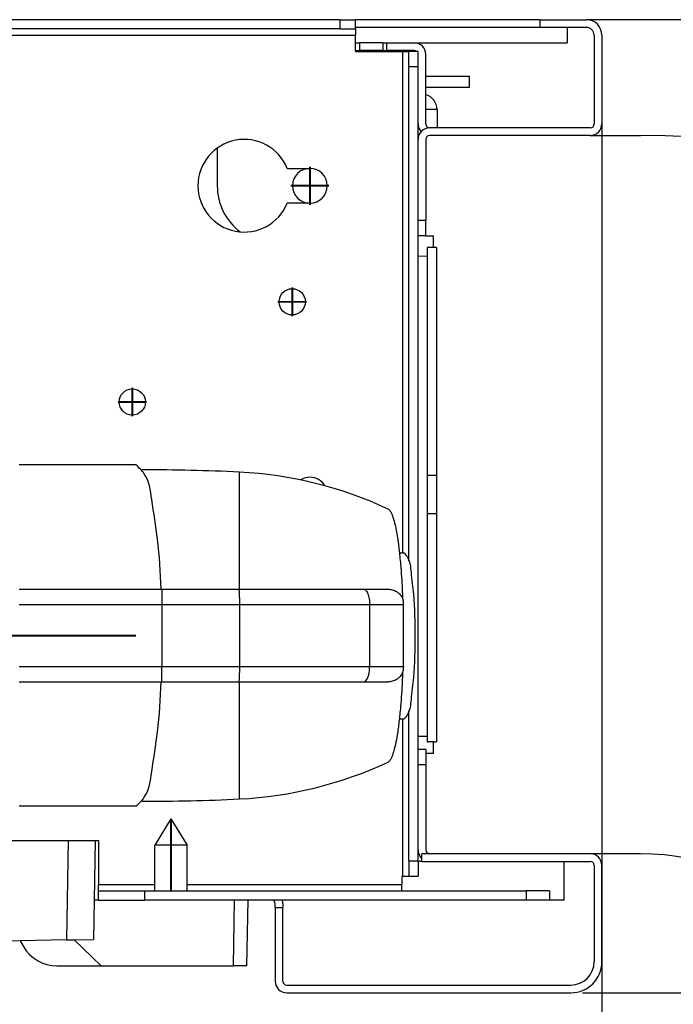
# Model space of a CAD drawing. Header units: inches. Extents: x -7205 to -1528, y -2875 to 5222.
# Tile 101 of 104: x -2359 to -2274, y 2972 to 3100. Entities that reach past the tile are written whole.
import ezdxf

# ---------------------------------------------------------------- set-up
doc = ezdxf.new("R2010")
doc.units = ezdxf.units.IN
doc.linetypes.add('DOT_CENTER', pattern=[14, 12, -1, 0, -1])
doc.layers.add('1', color=7, linetype='Continuous')
doc.styles.add('CONVERTER_11', font='txt.shx', dxfattribs={"width": 0.9})
doc.dimstyles.new('ME10_DIM_40', dxfattribs={"dimtxt": 20, "dimasz": 40, "dimexe": 2, "dimexo": 1.5, "dimgap": 8, "dimtad": 1, "dimdec": 0, "dimdsep": 46, "dimtxsty": 'CONVERTER_11', "dimsah": 1, "dimcen": 0.09, "dimclrd": 2, "dimclre": 2, "dimclrt": 2, "dimadec": 0, "dimazin": 0, "dimtfac": 1, "dimtdec": 4, "dimtix": 1, "dimtofl": 0, "dimtmove": 0, "dimatfit": 0, "dimfxl": 1, "dimtolj": 1, "dimtzin": 0, "dimarcsym": 0})
doc.dimstyles.new('ME10_DIM_43', dxfattribs={"dimtxt": 20, "dimasz": 40, "dimexe": 2, "dimexo": 1.5, "dimgap": 8, "dimtad": 1, "dimdec": 0, "dimdsep": 46, "dimtxsty": 'CONVERTER_11', "dimsah": 1, "dimcen": 0.09, "dimclrd": 2, "dimclre": 2, "dimclrt": 2, "dimadec": 0, "dimazin": 0, "dimtfac": 1, "dimtdec": 4, "dimtix": 1, "dimtofl": 0, "dimtmove": 0, "dimatfit": 0, "dimfxl": 1, "dimtolj": 1, "dimtzin": 0, "dimarcsym": 0})

# ---------------------------------------------------------------- blocks, each defined once
blk = doc.blocks.new('*D77')
at = {"layer": '1', "color": 2, "lineweight": -2, "transparency": 16777216}
for p, q in [((-2220.848466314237, 3099.578575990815), (-1965.02422826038, 3099.578575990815)), ((-2286.09919331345, 2973.578575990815), (-1965.02422826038, 2973.578575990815))]:
    blk.add_line(p, q, dxfattribs=at)
at = {"layer": 'Defpoints', "color": 0, "transparency": 16777216}
for p in [(-2222.348466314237, 3099.578575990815), (-2287.59919331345, 2973.578575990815), (-1967.02422826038, 2973.578575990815)]:
    blk.add_point(p, dxfattribs=at)
at = {"layer": '1', "color": 2, "transparency": 16777216, "insert": (-1967.02422826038, 3036.578575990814), "char_height": 20, "attachment_point": 5, "rotation": 90, "style": 'CONVERTER_11'}
blk.add_mtext('\\A1;126', dxfattribs=at)
blk = doc.blocks.new('*D80')
at = {"layer": '1', "color": 2, "lineweight": -2, "transparency": 16777216}
for p, q in [((-2283.59919331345, 3096.078575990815), (-2283.59919331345, 2798.02315287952)), ((-2092.799996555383, 2937.378575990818), (-2092.799996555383, 2798.02315287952)), ((-2243.59919331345, 2800.02315287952), (-2214.199594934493, 2800.02315287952)), ((-2132.799996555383, 2800.02315287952), (-2162.19959493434, 2800.02315287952))]:
    blk.add_line(p, q, dxfattribs=at)
at = {"layer": '1', "color": 2, "transparency": 16777216}
for points in [[(-2243.59919331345, 2806.689819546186), (-2243.59919331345, 2793.356486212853), (-2283.59919331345, 2800.02315287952)], [(-2132.799996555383, 2806.689819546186), (-2132.799996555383, 2793.356486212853), (-2092.799996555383, 2800.02315287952)]]:
    blk.add_solid(points, dxfattribs=at)
at = {"layer": 'Defpoints', "color": 0, "transparency": 16777216}
for p in [(-2283.59919331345, 3097.578575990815), (-2092.799996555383, 2938.878575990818), (-2283.59919331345, 2800.02315287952)]:
    blk.add_point(p, dxfattribs=at)
at = {"layer": '1', "color": 2, "transparency": 16777216, "insert": (-2188.199594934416, 2800.02315287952), "char_height": 20, "attachment_point": 5, "rotation": 0.00013888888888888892, "style": 'CONVERTER_11'}
blk.add_mtext('\\A1;191', dxfattribs=at)

msp = doc.modelspace()

# ---------------------------------------------------------------- linework, layer by layer
at = {"color": 7, "linetype": 'Continuous'}
for p, q in [((-2317.499193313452, 3099.578575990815), (-2367.892378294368, 3099.578575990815)), ((-2317.499193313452, 3099.578575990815), (-2367.892378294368, 3099.578575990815)), ((-2317.499193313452, 3099.578575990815), (-2367.892378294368, 3099.578575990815)), ((-2317.499193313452, 3099.578575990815), (-2315.499193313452, 3099.578575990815)), ((-2317.499193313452, 3099.578575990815), (-2315.499193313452, 3099.578575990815)), ((-2317.499193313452, 3099.578575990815), (-2315.499193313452, 3099.578575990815)), ((-2315.499193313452, 3098.378575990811), (-2315.499193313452, 3099.578575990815)), ((-2315.499193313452, 3098.378575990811), (-2315.499193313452, 3099.578575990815)), ((-2294.251990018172, 3099.578575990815), (-2315.499193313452, 3099.578575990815)), ((-2291.59919331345, 3099.578575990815), (-2294.251990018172, 3099.578575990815)), ((-2291.59919331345, 3098.578575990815), (-2291.59919331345, 3099.578575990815)), ((-2291.59919331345, 3099.578575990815), (-2285.59919331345, 3099.578575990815)), ((-2291.59919331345, 3099.578575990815), (-2285.59919331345, 3099.578575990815)), ((-2222.348466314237, 3099.578575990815), (-2285.59919331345, 3099.578575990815)), ((-2317.499193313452, 3098.378575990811), (-2402.845329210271, 3098.378575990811)), ((-2317.499193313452, 3098.378575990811), (-2315.499193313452, 3098.378575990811)), ((-2291.59919331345, 3098.578575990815), (-2315.499193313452, 3098.578575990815)), ((-2315.499193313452, 3098.378575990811), (-2315.499193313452, 3097.578575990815)), ((-2315.499193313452, 3098.378575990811), (-2315.499193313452, 3097.578575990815)), ((-2288.09919331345, 3098.578575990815), (-2291.59919331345, 3098.578575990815)), ((-2288.09919331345, 3098.578575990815), (-2291.59919331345, 3098.578575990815)), ((-2288.09919331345, 3098.578575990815), (-2288.09919331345, 3096.578575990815)), ((-2285.59919331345, 3098.578575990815), (-2288.09919331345, 3098.578575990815)), ((-2315.499193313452, 3096.578575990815), (-2315.499193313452, 3097.578575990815)), ((-2315.499193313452, 3096.578575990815), (-2315.499193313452, 3097.578575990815)), ((-2284.59919331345, 3097.578575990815), (-2284.59919331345, 3086.078575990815)), ((-2283.59919331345, 3097.578575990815), (-2283.59919331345, 3086.078575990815)), ((-2315.499193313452, 3096.578575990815), (-2314.999193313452, 3096.578575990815)), ((-2315.499193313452, 3095.578575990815), (-2315.499193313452, 3096.578575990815)), ((-2315.499193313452, 3096.578575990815), (-2314.999193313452, 3096.578575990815)), ((-2315.499193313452, 3095.578575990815), (-2315.499193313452, 3096.578575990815)), ((-2315.499193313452, 3095.578575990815), (-2315.499193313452, 3096.578575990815)), ((-2311.941007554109, 3096.578575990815), (-2314.999193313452, 3096.578575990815)), ((-2311.941007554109, 3096.578575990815), (-2314.999193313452, 3096.578575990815)), ((-2311.941007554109, 3096.578575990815), (-2311.441007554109, 3096.578575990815)), ((-2311.941007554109, 3096.578575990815), (-2311.441007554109, 3096.578575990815)), ((-2311.441007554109, 3096.578575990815), (-2307.899193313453, 3096.578575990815)), ((-2311.441007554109, 3096.578575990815), (-2307.899193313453, 3096.578575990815)), ((-2311.441007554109, 3095.578575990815), (-2311.441007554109, 3096.578575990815)), ((-2307.899193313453, 3096.578575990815), (-2288.09919331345, 3096.578575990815)), ((-2315.499193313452, 3095.478575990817), (-2315.499193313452, 3095.578575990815)), ((-2315.499193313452, 3095.578575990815), (-2314.999193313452, 3095.578575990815)), ((-2315.499193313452, 3095.478575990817), (-2315.499193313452, 3095.578575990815)), ((-2315.499193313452, 3095.478575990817), (-2309.399193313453, 3095.478575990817)), ((-2315.499193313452, 3095.478575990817), (-2309.399193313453, 3095.478575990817)), ((-2311.941007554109, 3095.578575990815), (-2314.999193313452, 3095.578575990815)), ((-2311.941007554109, 3095.578575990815), (-2311.441007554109, 3095.578575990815)), ((-2307.899193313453, 3095.578575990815), (-2311.441007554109, 3095.578575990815)), ((-2309.399193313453, 3095.478575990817), (-2308.599193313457, 3095.478575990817)), ((-2308.599193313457, 3093.478575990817), (-2308.599193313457, 3095.478575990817)), ((-2307.399193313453, 3095.478575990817), (-2308.599193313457, 3095.478575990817)), ((-2307.399193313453, 3095.078575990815), (-2307.399193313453, 3095.478575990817)), ((-2307.399193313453, 3093.478575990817), (-2307.399193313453, 3095.078575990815)), ((-2307.399193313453, 3093.478575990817), (-2307.399193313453, 3095.078575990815)), ((-2306.399193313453, 3086.078575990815), (-2306.399193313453, 3095.078575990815)), ((-2308.599193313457, 3029.498115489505), (-2308.599193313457, 3093.478575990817)), ((-2307.399193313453, 3086.078575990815), (-2307.399193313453, 3093.478575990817)), ((-2307.399193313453, 3086.078575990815), (-2307.399193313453, 3093.478575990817)), ((-2306.399193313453, 3092.28336105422), (-2300.799193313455, 3092.28336105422)), ((-2300.799193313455, 3092.28336105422), (-2300.799193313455, 3090.78336105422)), ((-2300.799193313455, 3090.78336105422), (-2306.399193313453, 3090.78336105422)), ((-2304.945005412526, 3087.935737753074), (-2304.945005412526, 3085.578575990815)), ((-2307.399193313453, 3084.578575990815), (-2307.399193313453, 3086.078575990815)), ((-2285.09919331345, 3085.578575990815), (-2305.899193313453, 3085.578575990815)), ((-2307.399193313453, 3084.078575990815), (-2307.399193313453, 3084.578575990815)), ((-2307.399193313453, 3084.578575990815), (-2307.31340687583, 3084.578575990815)), ((-2307.399193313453, 3084.078575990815), (-2307.399193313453, 3084.578575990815)), ((-2307.399193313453, 3084.578575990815), (-2307.31340687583, 3084.578575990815)), ((-2307.399193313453, 3084.078575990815), (-2307.399193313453, 3084.578575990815)), ((-2307.399193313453, 3084.578575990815), (-2307.31340687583, 3084.578575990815)), ((-2307.399193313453, 3084.078575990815), (-2307.399193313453, 3084.578575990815)), ((-2302.899193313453, 3084.578575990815), (-2305.899193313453, 3084.578575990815)), ((-2302.899193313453, 3084.578575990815), (-2305.899193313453, 3084.578575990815)), ((-2302.899193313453, 3084.578575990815), (-2305.899193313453, 3084.578575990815)), ((-2302.899193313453, 3084.578575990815), (-2305.899193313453, 3084.578575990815)), ((-2285.09919331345, 3084.578575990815), (-2302.899193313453, 3084.578575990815)), ((-2285.09919331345, 3084.578575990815), (-2302.899193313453, 3084.578575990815)), ((-2285.09919331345, 3084.578575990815), (-2302.899193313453, 3084.578575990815)), ((-2285.09919331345, 3084.578575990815), (-2302.899193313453, 3084.578575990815)), ((-2285.09919331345, 3084.578575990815), (-2278.59919331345, 3084.578575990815)), ((-2285.09919331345, 3084.578575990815), (-2278.59919331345, 3084.578575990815)), ((-2285.09919331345, 3084.578575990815), (-2278.59919331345, 3084.578575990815)), ((-2333.399193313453, 3082.950940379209), (-2333.399193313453, 3078.078575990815)), ((-2333.399193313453, 3082.950940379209), (-2333.399193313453, 3078.078575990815)), ((-2307.399193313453, 3082.878575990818), (-2307.399193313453, 3084.078575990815)), ((-2307.399193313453, 3082.878575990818), (-2307.399193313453, 3084.078575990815)), ((-2307.399193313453, 3082.878575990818), (-2307.399193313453, 3084.078575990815)), ((-2307.399193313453, 3082.878575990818), (-2307.399193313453, 3084.078575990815)), ((-2307.399193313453, 3082.878575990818), (-2307.399193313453, 3084.078575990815)), ((-2307.399193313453, 3073.578575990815), (-2307.399193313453, 3082.878575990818)), ((-2307.399193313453, 3073.578575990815), (-2307.399193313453, 3082.878575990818)), ((-2307.399193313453, 3073.578575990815), (-2307.399193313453, 3082.878575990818)), ((-2307.399193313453, 3073.578575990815), (-2307.399193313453, 3082.878575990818)), ((-2307.399193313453, 3073.578575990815), (-2307.399193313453, 3082.878575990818)), ((-2306.399193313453, 3084.078575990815), (-2306.399193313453, 3073.578575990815)), ((-2324.33560684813, 3080.328575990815), (-2321.399193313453, 3080.328575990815)), ((-2321.399193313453, 3075.828575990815), (-2324.33560684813, 3075.828575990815)), ((-2307.399193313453, 3071.578575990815), (-2307.399193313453, 3073.578575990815)), ((-2307.399193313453, 3071.578575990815), (-2307.399193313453, 3073.578575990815)), ((-2307.399193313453, 3071.578575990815), (-2307.399193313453, 3073.578575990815)), ((-2307.399193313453, 3071.578575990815), (-2307.399193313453, 3073.578575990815)), ((-2307.399193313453, 3071.578575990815), (-2307.399193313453, 3073.578575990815)), ((-2306.399193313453, 3071.578575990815), (-2306.399193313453, 3073.578575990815)), ((-2307.399193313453, 3068.979216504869), (-2307.399193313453, 3071.578575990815)), ((-2306.399193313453, 3071.578575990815), (-2307.399193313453, 3071.578575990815)), ((-2306.399193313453, 3071.578575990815), (-2307.399193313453, 3071.578575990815)), ((-2307.399193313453, 3068.979216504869), (-2307.399193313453, 3071.578575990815)), ((-2306.399193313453, 3071.578575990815), (-2307.399193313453, 3071.578575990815)), ((-2306.399193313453, 3071.578575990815), (-2305.399193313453, 3071.578575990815)), ((-2306.399193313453, 3071.578575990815), (-2305.399193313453, 3071.578575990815)), ((-2305.399193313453, 3070.078575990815), (-2305.399193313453, 3071.578575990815)), ((-2305.399193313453, 3070.078575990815), (-2305.399193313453, 3071.578575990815)), ((-2307.399193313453, 3068.979216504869), (-2306.199193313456, 3068.99585648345)), ((-2307.399193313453, 3006.778575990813), (-2307.399193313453, 3068.979216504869)), ((-2306.199193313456, 3070.078575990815), (-2306.199193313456, 3068.99585648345)), ((-2306.099193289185, 3070.078575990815), (-2306.199193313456, 3070.078575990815)), ((-2306.199193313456, 3070.078575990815), (-2306.199193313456, 3068.99585648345)), ((-2306.099193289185, 3070.078575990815), (-2306.199193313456, 3070.078575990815)), ((-2306.199193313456, 3068.99585648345), (-2306.199193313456, 3040.578575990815)), ((-2306.199193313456, 3068.99585648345), (-2306.199193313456, 3040.578575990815)), ((-2305.399193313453, 3070.078575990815), (-2306.099193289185, 3070.078575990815)), ((-2305.399193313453, 3070.078575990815), (-2306.099193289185, 3070.078575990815)), ((-2304.999193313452, 3070.078575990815), (-2305.399193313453, 3070.078575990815)), ((-2304.999193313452, 3070.078575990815), (-2304.999193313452, 3040.578575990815)), ((-2343.929806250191, 3041.933584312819), (-2359.02980625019, 3041.933584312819)), ((-2330.529806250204, 3025.83358431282), (-2330.529806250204, 3040.999633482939)), ((-2306.199193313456, 3040.578575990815), (-2306.199193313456, 3035.578575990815)), ((-2306.199193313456, 3040.578575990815), (-2306.199193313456, 3035.578575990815)), ((-2306.199193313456, 3040.578575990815), (-2304.999193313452, 3040.578575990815)), ((-2304.999193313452, 3040.578575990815), (-2304.999193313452, 3035.578575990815)), ((-2306.199193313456, 3035.578575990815), (-2306.199193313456, 3006.078575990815)), ((-2306.199193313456, 3035.578575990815), (-2306.199193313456, 3006.078575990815)), ((-2304.999193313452, 3035.578575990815), (-2306.199193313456, 3035.578575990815)), ((-2304.999193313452, 3035.578575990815), (-2304.999193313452, 3006.078575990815)), ((-2309.81214732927, 3030.535407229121), (-2309.185017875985, 3030.535407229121)), ((-2359.02980625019, 3025.83358431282), (-2340.657509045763, 3025.83358431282)), ((-2340.657509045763, 3025.83358431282), (-2340.583433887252, 3025.83358431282)), ((-2340.583433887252, 3025.83358431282), (-2330.624143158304, 3025.83358431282)), ((-2330.624143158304, 3025.83358431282), (-2330.529806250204, 3025.83358431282)), ((-2330.529806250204, 3025.83358431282), (-2314.451936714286, 3025.83358431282)), ((-2314.451936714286, 3025.83358431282), (-2311.300962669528, 3025.83358431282)), ((-2340.574974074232, 3023.83358431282), (-2340.574974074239, 3015.83358431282)), ((-2313.666177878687, 3023.83358431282), (-2313.666177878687, 3015.83358431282)), ((-2309.304087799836, 3015.83358431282), (-2309.304087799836, 3023.83358431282)), ((-2359.02980625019, 3013.83358431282), (-2340.657509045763, 3013.83358431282)), ((-2340.657509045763, 3013.83358431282), (-2340.583433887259, 3013.83358431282)), ((-2340.583433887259, 3013.83358431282), (-2330.624143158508, 3013.83358431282)), ((-2330.624143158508, 3013.83358431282), (-2330.529806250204, 3013.83358431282)), ((-2330.529806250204, 3013.83358431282), (-2314.451936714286, 3013.83358431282)), ((-2330.529806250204, 2998.667535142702), (-2330.529806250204, 3013.83358431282)), ((-2314.451936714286, 3013.83358431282), (-2311.300962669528, 3013.83358431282)), ((-2309.822838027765, 3009.035407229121), (-2309.185017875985, 3009.035407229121)), ((-2308.599193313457, 2990.678575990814), (-2308.599193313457, 3010.07269896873)), ((-2306.199193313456, 3006.778575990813), (-2307.399193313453, 3006.778575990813)), ((-2307.399193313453, 3005.078575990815), (-2307.399193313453, 3006.778575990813)), ((-2307.399193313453, 3005.078575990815), (-2307.399193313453, 3006.778575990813)), ((-2306.199193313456, 3006.078575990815), (-2306.099193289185, 3006.078575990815)), ((-2306.199193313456, 3006.078575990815), (-2306.099193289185, 3006.078575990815)), ((-2305.399193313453, 3006.078575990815), (-2306.099193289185, 3006.078575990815)), ((-2305.399193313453, 3006.078575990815), (-2306.099193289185, 3006.078575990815)), ((-2305.399193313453, 3004.578575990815), (-2305.399193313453, 3006.078575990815)), ((-2305.399193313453, 3006.078575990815), (-2304.999193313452, 3006.078575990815)), ((-2305.399193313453, 3004.578575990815), (-2305.399193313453, 3006.078575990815)), ((-2307.399193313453, 3004.578575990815), (-2307.399193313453, 3005.078575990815)), ((-2307.399193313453, 3004.578575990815), (-2307.399193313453, 3005.078575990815)), ((-2306.399193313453, 3005.078575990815), (-2307.399193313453, 3005.078575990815)), ((-2307.399193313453, 3004.578575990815), (-2307.399193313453, 3005.078575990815)), ((-2307.399193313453, 3003.078575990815), (-2307.399193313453, 3004.578575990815)), ((-2307.399193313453, 3003.078575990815), (-2307.399193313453, 3004.578575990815)), ((-2307.399193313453, 3003.078575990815), (-2307.399193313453, 3004.578575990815)), ((-2307.399193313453, 3003.078575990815), (-2307.399193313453, 3004.578575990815)), ((-2307.399193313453, 3003.078575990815), (-2307.399193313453, 3004.578575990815)), ((-2306.399193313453, 3005.078575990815), (-2306.399193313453, 3003.078575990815)), ((-2305.399193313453, 3004.578575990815), (-2306.399193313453, 3004.578575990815)), ((-2305.399193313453, 3004.578575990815), (-2306.399193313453, 3004.578575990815)), ((-2307.399193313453, 2993.278575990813), (-2307.399193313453, 3003.078575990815)), ((-2307.399193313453, 2993.278575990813), (-2307.399193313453, 3003.078575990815)), ((-2307.399193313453, 2993.278575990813), (-2307.399193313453, 3003.078575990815)), ((-2307.399193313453, 2993.278575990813), (-2307.399193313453, 3003.078575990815)), ((-2307.399193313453, 2993.278575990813), (-2307.399193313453, 3003.078575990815)), ((-2306.399193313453, 3003.078575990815), (-2306.399193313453, 2992.078575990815)), ((-2343.929806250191, 2997.733584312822), (-2359.02980625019, 2997.733584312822)), ((-2339.399193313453, 2996.078575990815), (-2341.499193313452, 2992.703572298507)), ((-2339.399193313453, 2996.078575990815), (-2337.299193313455, 2992.703572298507)), ((-2395.10288755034, 2993.278575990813), (-2352.783991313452, 2993.278575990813)), ((-2352.783991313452, 2993.278575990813), (-2352.701419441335, 2993.278575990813)), ((-2352.783991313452, 2993.278575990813), (-2352.701419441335, 2993.278575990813)), ((-2352.783991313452, 2993.278575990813), (-2352.701419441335, 2993.278575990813)), ((-2352.701419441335, 2993.278575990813), (-2349.201952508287, 2993.278575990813)), ((-2352.701419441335, 2993.278575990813), (-2349.201952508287, 2993.278575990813)), ((-2352.701419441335, 2993.278575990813), (-2349.201952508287, 2993.278575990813)), ((-2349.201952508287, 2993.278575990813), (-2349.33635650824, 2985.578575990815)), ((-2349.201952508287, 2993.278575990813), (-2348.783991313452, 2993.278575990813)), ((-2349.201952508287, 2993.278575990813), (-2348.783991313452, 2993.278575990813)), ((-2348.783991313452, 2993.278575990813), (-2348.783991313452, 2990.578575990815)), ((-2348.783991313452, 2993.278575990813), (-2348.783991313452, 2990.578575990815)), ((-2337.299193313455, 2992.703572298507), (-2341.499193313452, 2992.703572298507)), ((-2341.499193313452, 2986.778575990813), (-2341.499193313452, 2992.703572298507)), ((-2337.299193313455, 2986.778575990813), (-2337.299193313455, 2992.703572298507)), ((-2307.399193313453, 2992.078575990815), (-2307.399193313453, 2993.278575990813)), ((-2307.399193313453, 2992.078575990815), (-2307.399193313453, 2993.278575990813)), ((-2307.399193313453, 2992.078575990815), (-2307.399193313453, 2993.278575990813)), ((-2307.399193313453, 2992.078575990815), (-2307.399193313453, 2993.278575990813)), ((-2307.399193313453, 2992.078575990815), (-2307.399193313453, 2993.278575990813)), ((-2307.399193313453, 2991.578575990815), (-2307.399193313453, 2992.078575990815)), ((-2307.399193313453, 2991.578575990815), (-2307.399193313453, 2992.078575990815)), ((-2307.399193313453, 2991.578575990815), (-2307.399193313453, 2992.078575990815)), ((-2307.399193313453, 2991.578575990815), (-2307.399193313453, 2992.078575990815)), ((-2307.399193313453, 2991.578575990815), (-2307.313406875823, 2991.578575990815)), ((-2307.399193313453, 2991.578575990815), (-2307.313406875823, 2991.578575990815)), ((-2307.399193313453, 2991.578575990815), (-2307.313406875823, 2991.578575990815)), ((-2307.399193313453, 2990.678575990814), (-2307.399193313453, 2991.578575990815)), ((-2307.399193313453, 2991.578575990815), (-2307.313406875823, 2991.578575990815)), ((-2307.399193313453, 2990.678575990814), (-2307.399193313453, 2991.578575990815)), ((-2305.899193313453, 2991.578575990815), (-2306.899193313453, 2991.578575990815)), ((-2305.899193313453, 2991.578575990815), (-2306.899193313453, 2991.578575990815)), ((-2305.899193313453, 2991.578575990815), (-2306.899193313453, 2991.578575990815)), ((-2305.899193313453, 2991.578575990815), (-2306.899193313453, 2991.578575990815)), ((-2306.899193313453, 2990.578575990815), (-2306.899193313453, 2991.578575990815)), ((-2305.399193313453, 2991.578575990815), (-2305.899193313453, 2991.578575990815)), ((-2305.399193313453, 2991.578575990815), (-2305.899193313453, 2991.578575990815)), ((-2305.399193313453, 2991.578575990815), (-2305.899193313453, 2991.578575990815)), ((-2305.399193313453, 2991.578575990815), (-2305.899193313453, 2991.578575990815)), ((-2302.899193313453, 2991.578575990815), (-2305.399193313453, 2991.578575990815)), ((-2302.899193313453, 2991.578575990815), (-2305.399193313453, 2991.578575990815)), ((-2302.899193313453, 2991.578575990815), (-2305.399193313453, 2991.578575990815)), ((-2302.899193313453, 2991.578575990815), (-2305.399193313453, 2991.578575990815)), ((-2285.09919331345, 2991.578575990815), (-2302.899193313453, 2991.578575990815)), ((-2285.09919331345, 2991.578575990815), (-2302.899193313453, 2991.578575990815)), ((-2285.09919331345, 2991.578575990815), (-2302.899193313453, 2991.578575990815)), ((-2285.09919331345, 2991.578575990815), (-2302.899193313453, 2991.578575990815)), ((-2278.59919331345, 2991.578575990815), (-2285.09919331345, 2991.578575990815)), ((-2278.59919331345, 2991.578575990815), (-2285.09919331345, 2991.578575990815)), ((-2278.59919331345, 2991.578575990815), (-2285.09919331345, 2991.578575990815)), ((-2348.783991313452, 2990.578575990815), (-2348.783991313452, 2987.578575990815)), ((-2348.783991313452, 2990.578575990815), (-2348.783991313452, 2987.578575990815)), ((-2308.599193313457, 2990.678575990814), (-2308.59919331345, 2988.678575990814)), ((-2307.399193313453, 2990.678575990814), (-2307.399193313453, 2990.578575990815)), ((-2307.399193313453, 2990.678575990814), (-2307.399193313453, 2990.578575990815)), ((-2306.899193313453, 2990.578575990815), (-2307.399193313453, 2990.578575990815)), ((-2307.399193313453, 2990.578575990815), (-2307.399193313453, 2988.678575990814)), ((-2306.899193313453, 2990.578575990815), (-2307.399193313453, 2990.578575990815)), ((-2306.899193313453, 2990.578575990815), (-2305.899193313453, 2990.578575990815)), ((-2306.899193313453, 2990.578575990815), (-2305.899193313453, 2990.578575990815)), ((-2305.899193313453, 2990.578575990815), (-2305.399193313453, 2990.578575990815)), ((-2305.899193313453, 2990.578575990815), (-2305.399193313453, 2990.578575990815)), ((-2305.399193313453, 2990.578575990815), (-2302.899193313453, 2990.578575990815)), ((-2305.399193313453, 2990.578575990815), (-2302.899193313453, 2990.578575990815)), ((-2302.899193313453, 2990.578575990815), (-2288.48919331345, 2990.578575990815)), ((-2302.899193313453, 2990.578575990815), (-2288.48919331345, 2990.578575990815)), ((-2288.48919331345, 2985.578575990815), (-2288.48919331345, 2990.578575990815)), ((-2288.48919331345, 2990.578575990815), (-2285.09919331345, 2990.578575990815)), ((-2284.59919331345, 2990.078575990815), (-2284.59919331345, 2977.578575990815)), ((-2283.59919331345, 2977.578575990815), (-2283.59919331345, 2990.078575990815)), ((-2309.499193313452, 2988.678575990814), (-2309.399193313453, 2988.678575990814)), ((-2309.499193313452, 2988.678575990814), (-2309.499193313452, 2987.578575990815)), ((-2309.499193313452, 2988.678575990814), (-2309.399193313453, 2988.678575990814)), ((-2309.499193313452, 2988.678575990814), (-2309.499193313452, 2987.578575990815)), ((-2309.399193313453, 2988.678575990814), (-2308.59919331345, 2988.678575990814)), ((-2308.59919331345, 2988.678575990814), (-2307.399193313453, 2988.678575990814)), ((-2348.783991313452, 2986.778575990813), (-2348.783991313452, 2987.578575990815)), ((-2348.783991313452, 2986.778575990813), (-2348.783991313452, 2987.578575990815)), ((-2309.499193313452, 2986.778575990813), (-2309.499193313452, 2987.578575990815)), ((-2309.499193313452, 2986.778575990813), (-2309.499193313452, 2987.578575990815)), ((-2348.783991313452, 2986.778575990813), (-2342.783991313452, 2986.778575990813)), ((-2348.783991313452, 2985.578575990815), (-2348.783991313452, 2986.778575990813)), ((-2348.783991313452, 2985.578575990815), (-2348.783991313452, 2986.778575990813)), ((-2342.783991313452, 2986.778575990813), (-2309.499193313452, 2986.778575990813)), ((-2309.499193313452, 2986.778575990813), (-2293.399193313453, 2986.778575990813)), ((-2309.499193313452, 2986.778575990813), (-2293.399193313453, 2986.778575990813)), ((-2290.399193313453, 2986.778575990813), (-2293.399193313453, 2986.778575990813)), ((-2290.399193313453, 2986.778575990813), (-2293.399193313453, 2986.778575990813)), ((-2290.399193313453, 2986.778575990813), (-2290.399193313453, 2985.578575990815)), ((-2290.399193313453, 2986.778575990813), (-2290.399193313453, 2985.578575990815)), ((-2349.33635650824, 2985.578575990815), (-2349.425384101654, 2980.478188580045)), ((-2348.783991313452, 2985.578575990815), (-2349.33635650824, 2985.578575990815)), ((-2348.783991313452, 2985.578575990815), (-2349.33635650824, 2985.578575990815)), ((-2348.783991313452, 2985.578575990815), (-2344.699193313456, 2985.578575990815)), ((-2348.783991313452, 2985.578575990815), (-2344.699193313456, 2985.578575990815)), ((-2348.783991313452, 2985.578575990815), (-2344.699193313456, 2985.578575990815)), ((-2348.783991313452, 2985.578575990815), (-2344.699193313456, 2985.578575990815)), ((-2344.699193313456, 2985.578575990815), (-2343.952333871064, 2985.578575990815)), ((-2344.699193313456, 2985.578575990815), (-2343.952333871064, 2985.578575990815)), ((-2344.699193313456, 2985.578575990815), (-2343.952333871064, 2985.578575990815)), ((-2344.699193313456, 2985.578575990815), (-2343.952333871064, 2985.578575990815)), ((-2344.699193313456, 2985.578575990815), (-2343.952333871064, 2985.578575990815)), ((-2344.699193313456, 2985.578575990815), (-2343.952333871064, 2985.578575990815)), ((-2343.952333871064, 2985.578575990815), (-2342.783991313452, 2985.578575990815)), ((-2343.952333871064, 2985.578575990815), (-2342.783991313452, 2985.578575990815)), ((-2343.952333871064, 2985.578575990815), (-2342.783991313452, 2985.578575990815)), ((-2343.952333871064, 2985.578575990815), (-2342.783991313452, 2985.578575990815)), ((-2343.952333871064, 2985.578575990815), (-2342.783991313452, 2985.578575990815)), ((-2343.952333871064, 2985.578575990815), (-2342.783991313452, 2985.578575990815)), ((-2332.898660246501, 2985.578575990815), (-2342.783991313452, 2985.578575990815)), ((-2332.898660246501, 2985.578575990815), (-2342.783991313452, 2985.578575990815)), ((-2332.898660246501, 2985.578575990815), (-2342.783991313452, 2985.578575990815)), ((-2332.898660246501, 2985.578575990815), (-2342.783991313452, 2985.578575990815)), ((-2332.898660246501, 2985.578575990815), (-2342.783991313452, 2985.578575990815)), ((-2332.898660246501, 2985.578575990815), (-2342.783991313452, 2985.578575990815)), ((-2331.148926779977, 2985.578575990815), (-2332.898660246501, 2985.578575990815)), ((-2331.148926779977, 2985.578575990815), (-2332.898660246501, 2985.578575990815)), ((-2331.148926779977, 2985.578575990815), (-2332.898660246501, 2985.578575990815)), ((-2331.148926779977, 2985.578575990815), (-2332.898660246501, 2985.578575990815)), ((-2331.148926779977, 2985.578575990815), (-2332.898660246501, 2985.578575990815)), ((-2331.148926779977, 2985.578575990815), (-2332.898660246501, 2985.578575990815)), ((-2329.399193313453, 2985.578575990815), (-2331.148926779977, 2985.578575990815)), ((-2329.399193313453, 2985.578575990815), (-2331.148926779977, 2985.578575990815)), ((-2329.399193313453, 2985.578575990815), (-2331.148926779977, 2985.578575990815)), ((-2329.399193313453, 2985.578575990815), (-2331.148926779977, 2985.578575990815)), ((-2329.399193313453, 2985.578575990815), (-2331.148926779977, 2985.578575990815)), ((-2329.399193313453, 2985.578575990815), (-2331.148926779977, 2985.578575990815)), ((-2329.54756136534, 2977.078575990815), (-2329.399193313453, 2985.578575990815)), ((-2328.899193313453, 2985.578575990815), (-2329.399193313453, 2985.578575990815)), ((-2328.899193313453, 2985.578575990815), (-2329.399193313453, 2985.578575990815)), ((-2328.899193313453, 2985.578575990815), (-2329.399193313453, 2985.578575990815)), ((-2328.899193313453, 2985.578575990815), (-2329.399193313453, 2985.578575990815)), ((-2328.899193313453, 2985.578575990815), (-2329.399193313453, 2985.578575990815)), ((-2309.499193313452, 2985.578575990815), (-2328.899193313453, 2985.578575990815)), ((-2309.499193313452, 2985.578575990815), (-2328.899193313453, 2985.578575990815)), ((-2309.499193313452, 2985.578575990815), (-2328.899193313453, 2985.578575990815)), ((-2325.899193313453, 2984.598037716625), (-2325.899193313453, 2985.098037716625)), ((-2324.899193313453, 2985.098037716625), (-2324.899193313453, 2984.598037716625)), ((-2293.399193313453, 2985.578575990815), (-2309.499193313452, 2985.578575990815)), ((-2293.399193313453, 2985.578575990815), (-2309.499193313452, 2985.578575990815)), ((-2293.399193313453, 2985.578575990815), (-2309.499193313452, 2985.578575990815)), ((-2290.399193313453, 2985.578575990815), (-2293.399193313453, 2985.578575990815)), ((-2290.399193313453, 2985.578575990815), (-2293.399193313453, 2985.578575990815)), ((-2290.399193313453, 2985.578575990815), (-2293.399193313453, 2985.578575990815)), ((-2288.48919331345, 2985.578575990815), (-2290.399193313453, 2985.578575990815)), ((-2325.899193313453, 2984.598037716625), (-2325.899193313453, 2975.078575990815)), ((-2325.899193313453, 2984.598037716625), (-2324.899193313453, 2984.598037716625)), ((-2324.899193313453, 2975.078575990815), (-2324.899193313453, 2984.598037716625)), ((-2358.924807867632, 2980.312375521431), (-2658.768982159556, 2975.078575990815)), ((-2352.925917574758, 2980.417086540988), (-2358.924807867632, 2980.312375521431)), ((-2358.924807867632, 2980.312375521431), (-2358.501148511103, 2979.578575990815)), ((-2352.925917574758, 2980.417086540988), (-2351.912394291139, 2980.434777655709)), ((-2351.912394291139, 2980.434777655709), (-2349.425384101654, 2980.478188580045)), ((-2351.912394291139, 2980.434777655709), (-2348.436945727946, 2977.078575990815)), ((-2354.171021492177, 2977.078575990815), (-2348.436945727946, 2977.078575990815)), ((-2348.436945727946, 2977.078575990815), (-2331.297294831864, 2977.078575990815)), ((-2329.54756136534, 2977.078575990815), (-2331.297294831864, 2977.078575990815)), ((-2324.399193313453, 2974.578575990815), (-2287.59919331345, 2974.578575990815)), ((-2324.399193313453, 2973.578575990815), (-2287.59919331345, 2973.578575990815))]:
    msp.add_line(p, q, dxfattribs=at)
at = {"color": 126, "linetype": 'Continuous', "true_color": 0x008060}
for p, q in [((-2317.499193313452, 3098.378575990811), (-2317.499193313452, 3099.578575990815)), ((-2406.725990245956, 3097.578575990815), (-2315.499193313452, 3097.578575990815)), ((-2406.725990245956, 3097.578575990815), (-2315.499193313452, 3097.578575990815)), ((-2314.999193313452, 3096.578575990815), (-2314.999193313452, 3095.578575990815)), ((-2311.941007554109, 3096.578575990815), (-2311.941007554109, 3095.578575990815)), ((-2309.399193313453, 3095.478575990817), (-2309.399193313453, 3030.535407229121)), ((-2307.399193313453, 3093.478575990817), (-2308.599193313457, 3093.478575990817)), ((-2304.945005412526, 3087.935737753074), (-2306.399193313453, 3087.935737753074)), ((-2306.399193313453, 3073.578575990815), (-2307.399193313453, 3073.578575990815)), ((-2359.02980625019, 3023.83358431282), (-2340.574974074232, 3023.83358431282)), ((-2340.574974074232, 3023.83358431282), (-2330.529806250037, 3023.83358431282)), ((-2330.529806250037, 3023.83358431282), (-2313.666177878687, 3023.83358431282)), ((-2330.529806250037, 3023.83358431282), (-2330.529806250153, 3015.83358431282)), ((-2313.666177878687, 3023.83358431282), (-2309.304087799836, 3023.83358431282)), ((-2359.02980625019, 3015.83358431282), (-2340.574974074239, 3015.83358431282)), ((-2340.574974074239, 3015.83358431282), (-2330.529806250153, 3015.83358431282)), ((-2330.529806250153, 3015.83358431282), (-2313.666177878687, 3015.83358431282)), ((-2313.666177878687, 3015.83358431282), (-2309.304087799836, 3015.83358431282)), ((-2309.399193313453, 3009.035407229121), (-2309.399193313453, 2988.678575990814)), ((-2306.399193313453, 3003.078575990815), (-2307.399193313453, 3003.078575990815)), ((-2352.701419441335, 2993.278575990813), (-2352.925917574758, 2980.417086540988)), ((-2308.599193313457, 2990.678575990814), (-2307.399193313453, 2990.678575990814)), ((-2348.783991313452, 2987.578575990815), (-2341.499193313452, 2987.578575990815)), ((-2348.783991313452, 2987.578575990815), (-2341.499193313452, 2987.578575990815)), ((-2337.299193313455, 2987.578575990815), (-2328.899193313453, 2987.578575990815)), ((-2337.299193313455, 2987.578575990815), (-2328.899193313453, 2987.578575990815)), ((-2328.899193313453, 2987.578575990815), (-2309.499193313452, 2987.578575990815)), ((-2328.899193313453, 2987.578575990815), (-2309.499193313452, 2987.578575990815)), ((-2342.783991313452, 2985.578575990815), (-2342.783991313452, 2986.778575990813)), ((-2293.399193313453, 2986.778575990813), (-2293.399193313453, 2985.578575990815)), ((-2293.399193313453, 2986.778575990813), (-2293.399193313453, 2985.578575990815)), ((-2331.297294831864, 2977.078575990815), (-2331.148926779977, 2985.578575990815))]:
    msp.add_line(p, q, dxfattribs=at)
at = {"color": 7, "linetype": 'Continuous'}
for centre, radius in [((-2323.692036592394, 3063.043407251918), 1.69999999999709), ((-2323.692036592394, 3063.043407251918), 1.69999999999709), ((-2344.399193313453, 3050.078575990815), 1.699999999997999), ((-2344.399193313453, 3050.078575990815), 1.699999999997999)]:
    msp.add_circle(centre, radius, dxfattribs=at)
for centre, radius, start, end in [((-2285.59919331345, 3097.578575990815), 2, 0, 90), ((-2285.59919331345, 3097.578575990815), 1, 0, 90), ((-2307.899193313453, 3095.078575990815), 1.5, 0, 90), ((-2307.899193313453, 3095.078575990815), 0.5000000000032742, 53.13010235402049, 90), ((-2306.945005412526, 3087.935737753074), 2, 0, 74.16273282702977), ((-2305.899193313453, 3086.078575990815), 1.5, 180, 221.8103148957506), ((-2305.899193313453, 3084.078575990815), 1.5, 90, 180), ((-2305.899193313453, 3086.078575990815), 0.5, 180, 270), ((-2285.09919331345, 3086.078575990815), 0.5, 270, 0), ((-2285.09919331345, 3086.078575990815), 1.5, 270, 0), ((-2305.899193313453, 3084.078575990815), 0.5, 90, 180), ((-2278.59919331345, 2960.078575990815), 124.4999999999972, 0.598280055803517, 90), ((-2278.59919331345, 2960.078575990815), 124.4999999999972, 0.598280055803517, 90), ((-2278.59919331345, 2960.078575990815), 124.4999999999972, 0.598280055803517, 90), ((-2329.897755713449, 3078.078575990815), 5.999999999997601, 22.02431283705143, 337.9756871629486), ((-2321.399193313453, 3078.078575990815), 2.25, 90, 270), ((-2321.399193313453, 3078.078575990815), 2.25, 270, 90), ((-2321.399193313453, 3078.078575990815), 2.25, 270, 90), ((-2325.899193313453, 3078.078575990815), 7.5, 180, 232.8292667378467), ((-2325.899193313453, 3078.078575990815), 7.5, 180, 232.8292667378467), ((-2342.756878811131, 2786.623157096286), 254.6701651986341, 87.24809117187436, 90.0810606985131), ((-2333.137220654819, 2989.366377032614), 51.6990501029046, 64.98966459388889, 87.10909103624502), ((-2321.399193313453, 3038.078575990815), 2.25, 90, 122.2967317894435), ((-2321.399193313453, 3038.078575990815), 2.25, 90, 122.2967317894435), ((-2321.399193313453, 3038.078575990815), 2.2500000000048, 30.60706101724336, 90), ((-2321.399193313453, 3038.078575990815), 2.2500000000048, 30.60706101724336, 90), ((-2333.137220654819, 3050.300791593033), 51.69905010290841, 272.8909089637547, 295.0103354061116), ((-2342.756878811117, 3253.044011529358), 254.6701651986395, 269.9189393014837, 272.7519088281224), ((-2305.899193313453, 2992.078575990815), 1.5, 180, 228.1896851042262), ((-2305.899193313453, 2992.078575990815), 0.5, 180, 270), ((-2285.09919331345, 2990.078575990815), 1.5, 0, 90), ((-2278.59919331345, 2960.078575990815), 31.49999999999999, 2.36525946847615, 90), ((-2278.59919331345, 2960.078575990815), 31.49999999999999, 2.36525946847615, 90), ((-2278.59919331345, 2960.078575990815), 31.49999999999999, 2.36525946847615, 90), ((-2285.09919331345, 2990.078575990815), 0.5, 0, 90), ((-2326.399193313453, 2985.098037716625), 0.5, 0, 73.96155898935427), ((-2326.399193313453, 2985.098037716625), 1.5, 0, 18.684627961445), ((-2354.171021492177, 2982.078575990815), 5.000000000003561, 209.9999999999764, 270), ((-2287.59919331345, 2977.578575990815), 4, 270, 0), ((-2287.59919331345, 2977.578575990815), 3, 270, 0), ((-2324.399193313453, 2975.078575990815), 1.5, 180, 270), ((-2324.399193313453, 2975.078575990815), 0.5, 180, 270)]:
    msp.add_arc(centre, radius, start, end, dxfattribs=at)
for points in [[(-2340.657509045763, 3025.83358431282), (-2341.121571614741, 3032.292231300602), (-2341.877790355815, 3037.454736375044), (-2342.847499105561, 3040.783951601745), (-2343.929806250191, 3041.933584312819)], [(-2311.27980625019, 3036.217686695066), (-2311.109241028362, 3036.08340954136), (-2310.898517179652, 3035.76264961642), (-2310.657457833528, 3035.172479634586), (-2310.368716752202, 3034.110899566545), (-2310.103938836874, 3032.720286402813), (-2309.868829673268, 3031.029731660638), (-2309.669273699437, 3029.080463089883), (-2309.540383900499, 3027.395629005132), (-2309.451130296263, 3025.865649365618), (-2309.393789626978, 3024.578080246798)], [(-2309.185017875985, 3030.535407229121), (-2308.715313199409, 3029.880919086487), (-2308.308076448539, 3028.031986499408), (-2308.001146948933, 3025.16040722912), (-2307.818024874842, 3019.785407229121), (-2308.001146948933, 3014.41040722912), (-2308.308076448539, 3011.538827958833), (-2308.715313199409, 3009.689895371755), (-2309.185017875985, 3009.035407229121)], [(-2340.583433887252, 3025.83358431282), (-2340.583127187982, 3025.829283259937), (-2340.582346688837, 3025.809503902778), (-2340.581301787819, 3025.763931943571), (-2340.580201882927, 3025.682253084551), (-2340.57900198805, 3025.537773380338), (-2340.578091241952, 3025.385026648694), (-2340.577460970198, 3025.250743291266), (-2340.576404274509, 3024.947114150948), (-2340.575620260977, 3024.600878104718), (-2340.575137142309, 3024.224743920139), (-2340.574974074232, 3023.83358431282)], [(-2314.451936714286, 3025.83358431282), (-2314.27169770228, 3025.780876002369), (-2314.14991186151, 3025.681366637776), (-2313.993093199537, 3025.459620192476), (-2313.896001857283, 3025.249842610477), (-2313.798305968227, 3024.946436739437), (-2313.72585297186, 3024.600376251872), (-2313.687145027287, 3024.29399533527), (-2313.666177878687, 3023.83358431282)], [(-2311.300962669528, 3025.83358431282), (-2310.992424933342, 3025.812716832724), (-2310.733976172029, 3025.760789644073), (-2310.447081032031, 3025.661077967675), (-2310.186436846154, 3025.524564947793), (-2309.904804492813, 3025.312601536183), (-2309.717417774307, 3025.118651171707), (-2309.558130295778, 3024.9008637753), (-2309.393789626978, 3024.578080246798)], [(-2309.393789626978, 3024.578080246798), (-2309.375984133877, 3024.516458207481), (-2309.355298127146, 3024.425831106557), (-2309.334672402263, 3024.303496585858), (-2309.323451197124, 3024.212760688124), (-2309.31295802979, 3024.093555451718), (-2309.306064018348, 3023.957326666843), (-2309.304114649, 3023.848041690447), (-2309.304111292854, 3023.846234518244), (-2309.304087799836, 3023.83358431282)], [(-2340.583433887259, 3013.83358431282), (-2340.581351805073, 3013.91372807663), (-2340.580201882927, 3013.98491554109), (-2340.578511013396, 3014.20640591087), (-2340.577460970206, 3014.416425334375), (-2340.576404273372, 3014.720054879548), (-2340.575620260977, 3015.066290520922), (-2340.575137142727, 3015.442424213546), (-2340.574974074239, 3015.83358431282)], [(-2314.451936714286, 3013.83358431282), (-2314.297795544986, 3013.871973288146), (-2314.14991186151, 3013.985801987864), (-2313.99309319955, 3014.207548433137), (-2313.896001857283, 3014.417326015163), (-2313.814305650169, 3014.661943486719), (-2313.72585297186, 3015.066792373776), (-2313.687145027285, 3015.373173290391), (-2313.666177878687, 3015.83358431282)], [(-2309.304087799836, 3015.83358431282), (-2309.304091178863, 3015.831770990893), (-2309.304114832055, 3015.819077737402), (-2309.306558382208, 3015.695310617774), (-2309.312960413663, 3015.573579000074), (-2309.323440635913, 3015.454506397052), (-2309.334648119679, 3015.363844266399), (-2309.356334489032, 3015.236179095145), (-2309.393789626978, 3015.089088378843)], [(-2309.393789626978, 3015.089088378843), (-2309.533358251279, 3014.806614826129), (-2309.71690894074, 3014.549121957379), (-2309.904547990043, 3014.35479866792), (-2310.186861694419, 3014.142339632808), (-2310.447481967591, 3014.005916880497), (-2310.734338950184, 3013.906282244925), (-2311.006398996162, 3013.852573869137), (-2311.300962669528, 3013.83358431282)], [(-2309.393789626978, 3015.089088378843), (-2309.451099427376, 3013.802129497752), (-2309.540287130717, 3012.272996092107), (-2309.669064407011, 3010.589103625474), (-2309.868580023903, 3008.639527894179), (-2310.103654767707, 3006.948633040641), (-2310.332272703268, 3005.721524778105), (-2310.657529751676, 3004.494475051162), (-2310.898572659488, 3003.904411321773), (-2311.109273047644, 3003.583723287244), (-2311.27980625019, 3003.449481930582)], [(-2343.929806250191, 2997.733584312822), (-2342.847499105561, 2998.883217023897), (-2341.877790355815, 3002.2124322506), (-2341.121571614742, 3007.374937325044), (-2340.657509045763, 3013.83358431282)]]:
    msp.add_spline(points, degree=3, dxfattribs=at)
at = {"color": 126, "linetype": 'Continuous', "true_color": 0x008060}
for points in [[(-2330.624143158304, 3025.83358431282), (-2330.61827945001, 3025.82471078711), (-2330.604416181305, 3025.782205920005), (-2330.588145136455, 3025.682243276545), (-2330.574756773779, 3025.537620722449), (-2330.564598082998, 3025.384829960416), (-2330.557575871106, 3025.250728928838), (-2330.547715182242, 3025.005997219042), (-2330.541061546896, 3024.780980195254), (-2330.537024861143, 3024.60086734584), (-2330.531628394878, 3024.224770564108), (-2330.529806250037, 3023.83358431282)], [(-2330.529806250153, 3015.83358431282), (-2330.531628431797, 3015.44239414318), (-2330.537025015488, 3015.066293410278), (-2330.542187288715, 3014.843111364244), (-2330.547723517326, 3014.66092510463), (-2330.553048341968, 3014.518956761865), (-2330.557576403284, 3014.416428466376), (-2330.56459870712, 3014.282327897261), (-2330.574757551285, 3014.129537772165), (-2330.588146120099, 3013.984916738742), (-2330.597252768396, 3013.916559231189), (-2330.609367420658, 3013.858257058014), (-2330.624143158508, 3013.83358431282)]]:
    msp.add_spline(points, degree=3, dxfattribs=at)
at = {"layer": '1', "color": 30, "linetype": 'DOT_CENTER', "true_color": 0xff8000, "const_width": 0.25}
for points in [[(-2321.399193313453, 3080.553575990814), (-2321.399193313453, 3075.603575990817)], [(-2318.924193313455, 3078.078575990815), (-2323.874193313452, 3078.078575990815)], [(-2323.692036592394, 3064.913407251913), (-2323.692036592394, 3061.173407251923)], [(-2321.822036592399, 3063.043407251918), (-2325.56203659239, 3063.043407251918)], [(-2344.399193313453, 3051.948575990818), (-2344.399193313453, 3048.208575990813)], [(-2342.52919331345, 3050.078575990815), (-2346.269193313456, 3050.078575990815)], [(-2343.929806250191, 3019.833584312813), (-2370.928492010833, 3019.833584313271)], [(-2339.399193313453, 2996.078575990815), (-2339.399193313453, 2986.778575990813)]]:
    msp.add_lwpolyline(points, dxfattribs=at)

# ---------------------------------------------------------------- dimensions: what is measured, and where the dimension line sits
at = {"layer": '1'}
dim = msp.add_linear_dim(base=(-1967.02422826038, 2973.578575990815), p1=(-2222.348466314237, 3099.578575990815), p2=(-2287.59919331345, 2973.578575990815), angle=90, dimstyle='ME10_DIM_40', dxfattribs=at)
dim.commit()
dim.dimension.update_dxf_attribs({"geometry": '*D77', "text_midpoint": (-1967.02422826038, 3036.578575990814), "text_rotation": 90})
dim = msp.add_linear_dim(base=(-2283.59919331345, 2800.02315287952), p1=(-2092.799996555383, 2938.878575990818), p2=(-2283.59919331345, 3097.578575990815), dimstyle='ME10_DIM_43', dxfattribs=at)
dim.commit()
dim.dimension.update_dxf_attribs({"geometry": '*D80', "text_midpoint": (-2188.199594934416, 2800.02315287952), "text_rotation": 0.0001388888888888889})

doc.saveas('drawing.dxf')
